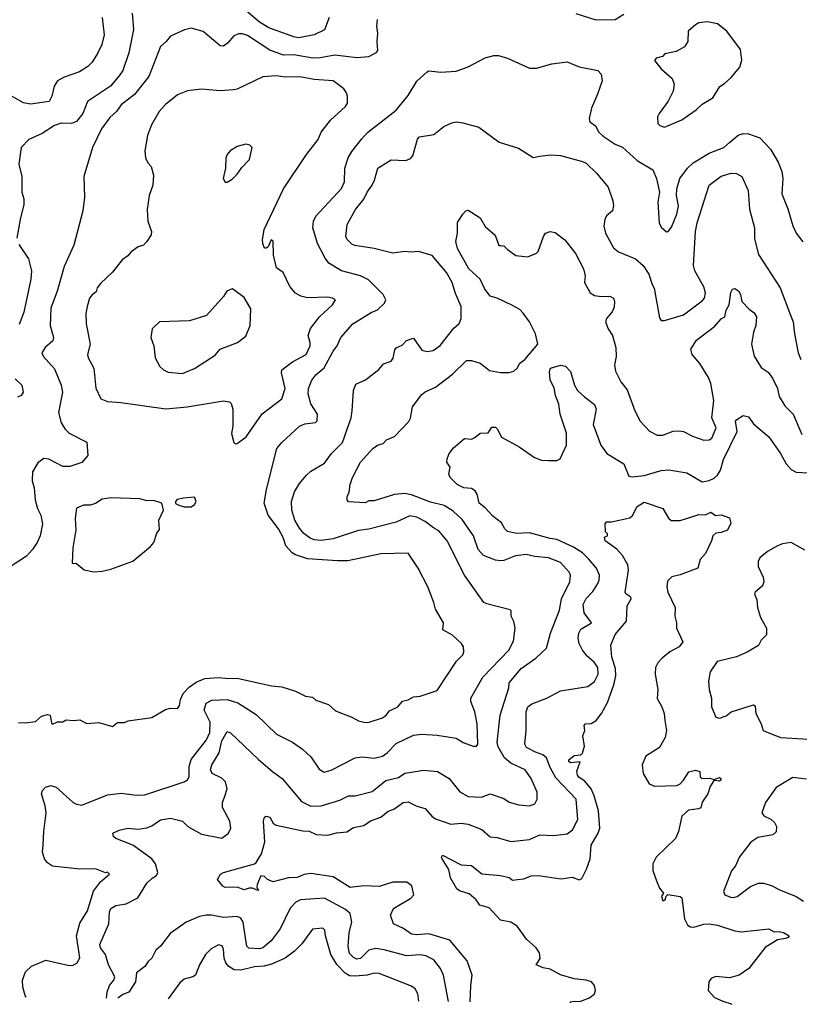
# Model space of a CAD drawing. Extents: x 1678759 to 1859541, y 384609 to 522867.
# Tile 31 of 256: x 1757962 to 1762523, y 385044 to 390803. Entities that reach past the tile are written whole.
import ezdxf

# ---------------------------------------------------------------- set-up
doc = ezdxf.new("R2010")
doc.units = 0

msp = doc.modelspace()

# ---------------------------------------------------------------- linework, layer by layer
at = {"layer": '0CON20XD'}
for points in [[(1758620.8, 390840.8), (1758628.7, 390745), (1758601.2, 390608.8), (1758564.6, 390505.4), (1758544.7, 390475.3), (1758493.1, 390415), (1758359.4, 390325), (1758330.9, 390255), (1758295, 390207.8), (1758265, 390195.5), (1758205, 390197.1), (1758165, 390184.4), (1758093, 390137), (1758015, 390102), (1757971.2, 390055), (1757957.3, 389957.3), (1757974.2, 389885), (1757974.4, 389795), (1757985.5, 389755.5), (1757987.4, 389722.6), (1757964.4, 389635), (1757946.2, 389525)], [(1759772, 390815), (1759746.2, 390743.8), (1759685, 390714.5), (1759595, 390697.3), (1759565, 390702.8), (1759419.4, 390755), (1759365, 390787.8), (1759285, 390856.1)], [(1761497.1, 390832.9), (1761445, 390801.8), (1761335, 390800.8), (1761217.6, 390837.6)], [(1758444.5, 390815), (1758455.4, 390715), (1758442.3, 390657.7), (1758416.7, 390605), (1758386.3, 390553.7), (1758361.4, 390528.6), (1758311.2, 390498.8), (1758223.1, 390466.9), (1758182.9, 390445), (1758164.3, 390415), (1758150.6, 390355), (1758135, 390324.3), (1758025, 390308.2), (1757985, 390316.2), (1757895, 390367.3)], [(1760053.1, 390805), (1760049.2, 390765), (1760055.6, 390725), (1760050.6, 390675), (1760055, 390622.5), (1760043, 390607), (1760002.5, 390585), (1759935, 390580.5), (1759805, 390595.8), (1759720.6, 390579.4), (1759677.8, 390577.8), (1759565, 390596.8), (1759505, 390595.9), (1759424.8, 390624.8), (1759295, 390710), (1759265, 390720), (1759245, 390720.4), (1759215, 390708.5), (1759178.1, 390665), (1759155, 390648.5), (1759135, 390650.5), (1759035, 390734.3), (1758965, 390754), (1758925.7, 390744.3), (1758844.4, 390705.6), (1758820, 390675), (1758785, 390646.2), (1758718.5, 390471.5), (1758634.3, 390365.7), (1758555.2, 390304.8), (1758528.9, 390265), (1758489.5, 390230.5), (1758440, 390165), (1758388.6, 390055), (1758336.7, 389885), (1758341.2, 389765), (1758331.2, 389685), (1758278.6, 389485), (1758221.5, 389358.5), (1758181.8, 389215), (1758144.6, 389115), (1758140, 389015), (1758159.5, 388945), (1758156.2, 388925), (1758111.4, 388885), (1758092.5, 388855), (1758100, 388835), (1758165, 388760), (1758205.6, 388665), (1758211.9, 388625), (1758188.6, 388505), (1758204.3, 388445), (1758227.5, 388407.5), (1758251.2, 388385), (1758355, 388332.5), (1758360, 388255), (1758325, 388213.3), (1758255, 388189.2), (1758215, 388189.2), (1758133.6, 388233.6), (1758103.8, 388236.2), (1758068.3, 388211.7), (1758038.1, 388158.1), (1758034.5, 388105), (1758046.4, 388065), (1758053.6, 387995), (1758066.7, 387945), (1758085.5, 387905), (1758095.4, 387855), (1758081.5, 387785), (1758064.7, 387745.3), (1758037.9, 387705), (1758001.9, 387665), (1757912.3, 387607.7)], [(1761735, 390174.3), (1761835, 390217.5), (1761920, 390275), (1761955, 390308), (1762017.5, 390345), (1762057.3, 390412.7), (1762085, 390428.8), (1762123.8, 390465), (1762174, 390525), (1762186.1, 390566.1), (1762179.5, 390629.5), (1762098.8, 390735), (1762045, 390778.6), (1761985, 390790.8), (1761935.9, 390784.1), (1761915, 390773.8), (1761872.5, 390735), (1761870.8, 390675), (1761851.2, 390645), (1761803.2, 390616.8), (1761736.2, 390603.8), (1761723.3, 390586.7), (1761685, 390578), (1761676.2, 390565), (1761713.8, 390515), (1761778.8, 390458.8), (1761790, 390425), (1761784, 390385), (1761755, 390326.7), (1761702.5, 390255), (1761692.5, 390235), (1761696.1, 390196.1), (1761707.5, 390185), (1761735, 390174.3)], [(1758090.5, 386729.5), (1758125, 386740), (1758140, 386735), (1758148.3, 386688.3), (1758155, 386683.3), (1758183.6, 386696.4), (1758215, 386696.7), (1758235, 386707.5), (1758275, 386703.3), (1758315, 386707.5), (1758355, 386687.5), (1758425, 386692.5), (1758505, 386670), (1758535, 386692.5), (1758575, 386692.5), (1758597, 386703), (1758735, 386722.5), (1758815, 386768.8), (1758845, 386776.7), (1758885, 386773.8), (1758897.4, 386792.6), (1758902.9, 386827.1), (1758918.6, 386861.4), (1758955, 386900.6), (1758995, 386928.1), (1759045, 386949.4), (1759125, 386955.6), (1759185, 386950), (1759235, 386952.7), (1759435, 386907.8), (1759495, 386901.2), (1759575, 386876), (1759635, 386846), (1759675, 386841.2), (1759695, 386824), (1759768.3, 386798.3), (1759810.5, 386760.5), (1759905, 386723.8), (1759945, 386702), (1759982.9, 386692.9), (1760005.6, 386694.4), (1760085, 386720), (1760105.4, 386734.6), (1760125, 386760), (1760174, 386785), (1760202.5, 386817.5), (1760234.6, 386825.4), (1760265, 386843.1), (1760305, 386845.7), (1760405, 386878.8), (1760518.3, 387051.7), (1760555, 387087.5), (1760561.2, 387105), (1760558.8, 387135), (1760546.7, 387155), (1760495, 387204), (1760438, 387235), (1760442, 387275), (1760394.2, 387355), (1760385.8, 387395), (1760349.2, 387485), (1760292.5, 387595), (1760235, 387682), (1760075, 387679.1), (1759881.1, 387638.9), (1759821.5, 387638.5), (1759645, 387650), (1759575, 387673.1), (1759555.3, 387685.3), (1759520, 387725), (1759503.3, 387775), (1759476.7, 387825), (1759415.9, 387905), (1759391.8, 387975), (1759405.4, 388055), (1759465.7, 388295), (1759495, 388330.8), (1759599.2, 388425), (1759630.2, 388439.8), (1759693.2, 388446.8), (1759702.2, 388457.8), (1759704.4, 388495), (1759665, 388556.7), (1759650.4, 388615), (1759651.8, 388645), (1759670.5, 388695), (1759693.7, 388726.3), (1759742.7, 388767.3), (1759795.6, 388865), (1759818.6, 388895), (1759841.1, 388945), (1759910.8, 389025), (1760018.8, 389091.2), (1760055, 389106.9), (1760095.8, 389145), (1760104.3, 389165), (1760089.2, 389195), (1760002.1, 389282.1), (1759955, 389305.5), (1759845, 389334.7), (1759769.8, 389379.8), (1759748.2, 389408.2), (1759704.8, 389494.8), (1759677.1, 389585), (1759680, 389625), (1759695, 389654.3), (1759843.8, 389816.2), (1759861.4, 389855), (1759864.6, 389935), (1759883.1, 389995), (1759905, 390031.9), (1759964.2, 390105.8), (1759996, 390144), (1760165, 390274.4), (1760235, 390360), (1760286.3, 390443.7), (1760345, 390498), (1760355, 390503.8), (1760425.8, 390495.8), (1760515, 390501.9), (1760585, 390527.8), (1760685, 390579.2), (1760735, 390594.2), (1760763, 390593), (1760815, 390578.1), (1760945, 390520), (1760985, 390520), (1761075, 390544.2), (1761165, 390555.6), (1761235, 390527.5), (1761345, 390506), (1761363.8, 390485), (1761370, 390445), (1761341.9, 390368.1), (1761307.5, 390285), (1761292.9, 390225), (1761298, 390205), (1761331.4, 390181.4), (1761350.6, 390145), (1761375, 390121.1), (1761445, 390074.4), (1761487.6, 390057.6), (1761575, 389980), (1761665, 389924), (1761686.9, 389875), (1761704.4, 389795), (1761695.6, 389735), (1761703.1, 389615), (1761715, 389590), (1761745, 389562.5), (1761755, 389564), (1761775, 389590), (1761807.3, 389665), (1761815.4, 389715), (1761804.5, 389775), (1761805.5, 389814.5), (1761824.5, 389875), (1761869.1, 389935), (1761901.5, 389965), (1761995, 390022.2), (1762081.9, 390055), (1762115, 390085.6), (1762165, 390126.9), (1762195, 390136.7), (1762225, 390135.6), (1762291.5, 390111.5), (1762355, 390045.8), (1762398.8, 389968.8), (1762420.5, 389915), (1762425.5, 389875), (1762421.1, 389785), (1762456.4, 389696.4), (1762485, 389596.7), (1762505, 389553.8), (1762544.3, 389504.3)], [(1759223, 388323), (1759235, 388323.3), (1759286.4, 388363.6), (1759381.3, 388498.7), (1759495.3, 388584.7), (1759515.3, 388645), (1759493.3, 388736.7), (1759495.5, 388754.5), (1759558.9, 388801.1), (1759638.8, 388845), (1759660.7, 388895), (1759662, 388915), (1759650.3, 388955), (1759662.7, 388997.3), (1759716.7, 389065), (1759792.9, 389135), (1759808.8, 389165), (1759792.5, 389175), (1759765, 389180), (1759645, 389176.2), (1759606.1, 389186.1), (1759575, 389203.3), (1759541.7, 389241.7), (1759503.6, 389323.6), (1759465, 389352.5), (1759446.5, 389425), (1759445, 389507.5), (1759433.3, 389515), (1759416.7, 389475), (1759405, 389466.7), (1759395, 389467.5), (1759384.1, 389494.1), (1759382, 389515), (1759392, 389575), (1759505, 389813.3), (1759640, 390015), (1759707.5, 390102.5), (1759726, 390145), (1759781.2, 390215), (1759868.1, 390295), (1759878.9, 390315), (1759879.2, 390355), (1759874.2, 390374.2), (1759857.7, 390397.7), (1759796.7, 390445), (1759684, 390454), (1759601.5, 390468.5), (1759515, 390466.2), (1759465, 390473.6), (1759385, 390469.4), (1759235, 390397.5), (1759212, 390392), (1759135, 390386), (1759025.8, 390395.8), (1758943.2, 390386.8), (1758885, 390363.8), (1758815, 390306), (1758777.5, 390265), (1758732.4, 390187.6), (1758710, 390125), (1758694, 390035), (1758698, 389995), (1758711.2, 389965), (1758731.2, 389945), (1758745.9, 389894.1), (1758740.8, 389835), (1758719.2, 389775), (1758707.7, 389692.3), (1758712.5, 389625), (1758733.8, 389565), (1758731.2, 389545), (1758706.7, 389505), (1758686.7, 389485), (1758655, 389473.8), (1758614.4, 389445.6), (1758595, 389421.2), (1758562.4, 389397.6), (1758505, 389326), (1758435, 389259.2), (1758415.8, 389235), (1758409.3, 389210.7), (1758385.5, 389194.5), (1758370.8, 389175), (1758356, 389126), (1758349.4, 389085), (1758350.8, 389025), (1758374.2, 388905), (1758358.6, 388845), (1758363.1, 388825), (1758396.5, 388765), (1758407.6, 388647.6), (1758436.3, 388586.3), (1758475, 388569.5), (1758554.5, 388564.5), (1758817, 388527), (1758942, 388538), (1759155, 388572.9), (1759188.8, 388568.8), (1759199.1, 388559.1), (1759208.1, 388525), (1759210, 388425), (1759202, 388382), (1759215, 388330), (1759223, 388323)], [(1758000, 385085.3), (1757995, 385096.7), (1757981.1, 385145), (1757978.9, 385185), (1757995.5, 385234.5), (1758031.7, 385268.3), (1758115, 385302.5), (1758251.7, 385271.7), (1758275, 385274.2), (1758296, 385285), (1758314.2, 385315.8), (1758294.7, 385444.7), (1758315, 385518.6), (1758358.4, 385591.6), (1758393.5, 385706.5), (1758435, 385760), (1758487.5, 385805), (1758476.4, 385816.4), (1758465, 385812.5), (1758405, 385837.3), (1758315, 385834.6), (1758155, 385851.9), (1758125, 385871.4), (1758107.8, 385895), (1758095.6, 385935), (1758099.6, 385975), (1758102.8, 386055), (1758117.8, 386165), (1758111.9, 386205), (1758090, 386275), (1758096, 386295), (1758113.8, 386315), (1758145, 386324.5), (1758174.7, 386314.7), (1758275, 386224.4), (1758295, 386214.4), (1758325, 386210), (1758475, 386269.5), (1758555, 386278.9), (1758645, 386268.5), (1758695, 386270), (1758925.3, 386344.7), (1758943.1, 386356.9), (1758952.7, 386375), (1758952.7, 386435), (1758964.8, 386475.2), (1759055, 386590.5), (1759074.4, 386635), (1759076, 386695), (1759040.9, 386765), (1759053.5, 386805), (1759086.4, 386823.6), (1759175, 386826.2), (1759237.7, 386807.7), (1759345, 386738.9), (1759465, 386623.6), (1759557.8, 386577.8), (1759616.2, 386536.2), (1759665, 386492), (1759715, 386419.2), (1759743, 386403), (1759785, 386414.5), (1759924.6, 386485.4), (1759965, 386491.1), (1760035, 386484.6), (1760084.1, 386495.9), (1760111.5, 386515), (1760165, 386570), (1760265, 386618.9), (1760315, 386624.5), (1760405, 386617.9), (1760515, 386600.5), (1760556.7, 386575), (1760615, 386554.3), (1760635, 386554.2), (1760642.5, 386565), (1760638.5, 386685), (1760624.7, 386754.7), (1760600.5, 386815), (1760601.5, 386835), (1760672.4, 386957.6), (1760824.5, 387115), (1760851.1, 387168.9), (1760860, 387245), (1760853.6, 387283.6), (1760838, 387315), (1760836.7, 387345), (1760830.5, 387350.5), (1760695, 387385.8), (1760678, 387395), (1760564.6, 387554.6), (1760463.3, 387755), (1760415, 387813.3), (1760382, 387832), (1760335, 387868.5), (1760285, 387893.2), (1760245, 387900.4), (1760165, 387863.5), (1760005, 387824.1), (1759945, 387816.2), (1759795, 387767.3), (1759725, 387757.4), (1759685, 387760), (1759661, 387771), (1759625, 387797.7), (1759598.8, 387828.8), (1759571.2, 387875), (1759553.9, 387935), (1759552.7, 387985), (1759569.1, 388040.9), (1759598.8, 388091.2), (1759640.8, 388139.2), (1759665, 388161.9), (1759745, 388208.9), (1759786.7, 388265), (1759849.9, 388330.1), (1759901.8, 388475), (1759907.3, 388515), (1759915.6, 388634.4), (1759929.5, 388670.5), (1759985, 388696), (1760063.1, 388756.9), (1760090.2, 388789.8), (1760135, 388806.2), (1760146.6, 388823.4), (1760157.1, 388872.9), (1760165, 388883.8), (1760200.3, 388899.7), (1760225, 388927.5), (1760265, 388940), (1760315, 388870), (1760345, 388862.9), (1760381.7, 388868.3), (1760422.4, 388897.6), (1760501.9, 388998.1), (1760533.4, 389026.6), (1760545.5, 389054.5), (1760543.8, 389125), (1760511.5, 389201.5), (1760492.7, 389265), (1760459.2, 389325), (1760375, 389424.4), (1760295, 389446.7), (1760253.1, 389443.1), (1760215, 389448), (1760145, 389437.5), (1760089.5, 389450.5), (1760035, 389465.6), (1759922.6, 389482.6), (1759905, 389490.8), (1759877, 389517), (1759869.2, 389535), (1759878.1, 389605), (1759927.2, 389692.8), (1759976, 389754), (1759995, 389794), (1760024.2, 389835), (1760038.6, 389865), (1760057.1, 389935), (1760135, 389982.5), (1760220.5, 389979.5), (1760248.8, 389991.2), (1760262.5, 390007.5), (1760288.8, 390105), (1760301.7, 390118.3), (1760385, 390132), (1760442.7, 390177.3), (1760489.5, 390200.5), (1760515, 390206.2), (1760555, 390200), (1760647.5, 390175), (1760767.3, 390087.3), (1760880.7, 390050.7), (1760965, 389996), (1761005, 390004), (1761067, 390013), (1761125, 390009.5), (1761255, 389974.4), (1761275, 389962.9), (1761335.9, 389905.9), (1761405, 389824), (1761432.7, 389742.7), (1761435.6, 389715.6), (1761429.4, 389685), (1761395, 389656), (1761385.6, 389635), (1761380, 389595), (1761388.2, 389555), (1761435, 389468.6), (1761465, 389444.3), (1761565, 389404.4), (1761610, 389365), (1761642.9, 389315), (1761661.1, 389255), (1761673.6, 389233.6), (1761705, 389060), (1761715, 389043.3), (1761735, 389044), (1761845, 389076.7), (1761955, 389159.4), (1761967.5, 389175), (1761974.5, 389204.5), (1761965, 389240.8), (1761911.1, 389335), (1761903.6, 389365), (1761915.4, 389565), (1761925.3, 389614.7), (1761995.6, 389835), (1762065, 389887.5), (1762125, 389905.6), (1762155, 389904.2), (1762186.2, 389885), (1762224.5, 389804.5), (1762231.1, 389695), (1762260, 389585), (1762260.6, 389520.6), (1762285, 389430), (1762411.5, 389235), (1762470.8, 389075), (1762486.9, 389035), (1762494.2, 388965), (1762516.9, 388855), (1762532.5, 388815)], [(1759175, 389852.5), (1759205, 389870), (1759235, 389898.8), (1759260.9, 389939.1), (1759306.2, 389985), (1759322.5, 390055), (1759308.3, 390068.3), (1759285, 390074), (1759235, 390062), (1759193.3, 390035), (1759176.7, 390015), (1759168.8, 389995), (1759166.1, 389933.9), (1759152, 389875), (1759163.6, 389853.6), (1759175, 389852.5)], [(1758469.5, 385080.6), (1758474.3, 385115.7), (1758488, 385155), (1758513.8, 385185), (1758519.2, 385205), (1758482.5, 385275), (1758463.6, 385335), (1758434.6, 385375), (1758431.2, 385395), (1758484.5, 385515.5), (1758487.9, 385585), (1758495, 385604.2), (1758525, 385622.1), (1758585, 385631.4), (1758653, 385667), (1758705, 385752.9), (1758737, 385783), (1758762.5, 385797.5), (1758771.1, 385815), (1758757.5, 385865), (1758734.4, 385895), (1758625, 385975.6), (1758524, 386015), (1758511.2, 386025), (1758507.5, 386045), (1758545, 386062.5), (1758594.6, 386075.4), (1758655, 386069.1), (1758705, 386077.3), (1758735, 386087.5), (1758785, 386122.5), (1758845, 386132.4), (1758915.5, 386115.5), (1758946.2, 386085), (1759025, 386039.2), (1759145, 386015.8), (1759184.5, 386045.5), (1759197.8, 386075), (1759192.2, 386115), (1759148.2, 386195), (1759148.2, 386225), (1759162.6, 386262.6), (1759175.8, 386305), (1759167.1, 386345), (1759145, 386367.6), (1759088.9, 386395), (1759077.5, 386415), (1759086, 386445), (1759128.2, 386515), (1759144.8, 386585), (1759175, 386639.4), (1759195, 386632.2), (1759357.3, 386477.3), (1759440.8, 386405), (1759498.6, 386365), (1759611.2, 386231.2), (1759665, 386202.3), (1759725, 386205.5), (1759835, 386237.5), (1759885, 386264.4), (1759925, 386263.5), (1760025, 386289.6), (1760105, 386353.1), (1760178.4, 386371.6), (1760215, 386395.4), (1760255, 386401.5), (1760325, 386414.5), (1760405.4, 386405.4), (1760475.4, 386365.4), (1760537.5, 386287.5), (1760585, 386260.4), (1760663.7, 386256.3), (1760715, 386275.6), (1760795, 386248.1), (1760826.4, 386226.4), (1760881.5, 386211.5), (1760945, 386205.5), (1760975, 386217.1), (1760989.4, 386245), (1760989.1, 386285), (1760954, 386365), (1760918.5, 386415), (1760835.2, 386455.2), (1760798.8, 386485), (1760761, 386551), (1760755.3, 386575), (1760773.3, 386735), (1760823.1, 386895), (1760825.5, 386925), (1760895, 387008.2), (1760982, 387068), (1761043.4, 387126.6), (1761066.4, 387215), (1761119.7, 387350.3), (1761131.1, 387415), (1761180, 387515), (1761183.6, 387553.6), (1761178.9, 387568.9), (1761125, 387627.7), (1761054.7, 387654.7), (1760975, 387662.8), (1760925, 387674.7), (1760863.1, 387666.9), (1760795, 387640), (1760775, 387637.7), (1760745, 387642.9), (1760675, 387670), (1760644.7, 387705), (1760617.5, 387785), (1760549.9, 387879.9), (1760497.8, 387927.8), (1760445, 387961.2), (1760365, 387980.5), (1760254.4, 388024.4), (1760215, 388032.6), (1760154.7, 388025.3), (1760035, 387989.6), (1760005, 387989.4), (1759983.6, 387976.4), (1759885, 387983.3), (1759877.5, 387995), (1759877, 388013), (1759890.5, 388039.5), (1759895.6, 388085), (1759909.6, 388125), (1759955, 388215.8), (1760028.8, 388295), (1760055, 388314), (1760087.5, 388325), (1760107.5, 388345), (1760154.3, 388365.7), (1760237.8, 388452.2), (1760247.9, 388472.1), (1760260.5, 388539.5), (1760315, 388610), (1760335, 388625.8), (1760395.4, 388654.6), (1760495, 388730), (1760575, 388809.2), (1760605, 388810.6), (1760655, 388794.4), (1760682, 388775), (1760710.8, 388750.8), (1760775, 388738.8), (1760825, 388740), (1760852.3, 388747.7), (1760871.9, 388765), (1760887.1, 388795), (1760917.8, 388815), (1760992.9, 388905), (1760979.4, 388965), (1760945, 389035.7), (1760907.1, 389087.1), (1760887.1, 389107.1), (1760845, 389131.5), (1760755, 389174.3), (1760714, 389185), (1760680.3, 389230.3), (1760655.5, 389285), (1760590, 389345), (1760523.5, 389465), (1760513.1, 389505), (1760524.1, 389554.1), (1760523.6, 389616.4), (1760554.2, 389665.8), (1760572.5, 389685), (1760585, 389688.8), (1760655, 389643.8), (1760685, 389594), (1760743, 389543), (1760765, 389482.5), (1760777, 389483), (1760795, 389480), (1760815, 389458.8), (1760865, 389424), (1760935, 389416.7), (1760985, 389437.5), (1760995, 389447.5), (1761026.4, 389535), (1761038.9, 389555), (1761065, 389564.2), (1761095, 389558.9), (1761151.4, 389515), (1761214.3, 389435), (1761260.6, 389345), (1761269.4, 389305), (1761267.1, 389265), (1761298.9, 389205), (1761325, 389190.4), (1761365, 389183.5), (1761415, 389185.5), (1761435.2, 389175.2), (1761442.5, 389155), (1761439.3, 389120.7), (1761427.1, 389095), (1761394, 389055), (1761388.8, 389035), (1761403.8, 388995), (1761430, 388955), (1761450, 388885), (1761452.3, 388832.3), (1761441.4, 388785), (1761447, 388747), (1761478, 388685), (1761515, 388638.8), (1761560, 388515), (1761592, 388455), (1761645.5, 388395.5), (1761692.2, 388372.2), (1761725, 388373.6), (1761784.2, 388395.8), (1761818.6, 388398.6), (1761846.2, 388395), (1761898.1, 388368.1), (1761965, 388344.4), (1761995, 388345.5), (1762011.9, 388355), (1762036.2, 388415), (1762011.6, 388475), (1762022.4, 388575), (1762004.8, 388675), (1761991, 388711), (1761941.7, 388791.7), (1761895.4, 388845), (1761887.5, 388875), (1761921.9, 388928.1), (1762028.9, 389011.1), (1762065, 389052.9), (1762086.7, 389065), (1762094.4, 389105), (1762112, 389135), (1762122.4, 389207.6), (1762132.2, 389227.8), (1762145, 389230.5), (1762167.4, 389217.4), (1762179.5, 389195), (1762187.1, 389155), (1762229.1, 389109.1), (1762259.2, 389089.2), (1762272.2, 389065), (1762269.4, 389015), (1762254.3, 388975), (1762243.5, 388905), (1762257.8, 388835), (1762299.7, 388769.7), (1762340.5, 388740.5), (1762366.7, 388706.7), (1762395.8, 388645), (1762405, 388600), (1762438.6, 388545), (1762487.5, 388495), (1762537.2, 388377.2)], [(1757957.9, 389487.9), (1758014.5, 389405), (1758030.9, 389335), (1758028.2, 389285), (1757987.4, 389092.6), (1757959.1, 389020.9)], [(1758915, 388734.2), (1758985, 388762), (1759105, 388840), (1759135, 388876.2), (1759235.7, 388914.3), (1759285, 388952.5), (1759311.1, 389015), (1759315, 389111.2), (1759275, 389177.5), (1759215, 389223.8), (1759205, 389228.8), (1759174.1, 389215.9), (1759155, 389183.3), (1759055, 389072), (1758955, 389042), (1758780, 389035), (1758736.2, 388995), (1758728.8, 388945), (1758746.2, 388895), (1758754.2, 388825), (1758781.2, 388775), (1758804.2, 388754.2), (1758831.7, 388741.7), (1758915, 388734.2)], [(1760598.2, 385059.5), (1760600.9, 385155), (1760610, 385215), (1760578.9, 385298.9), (1760479.4, 385419.4), (1760355, 385457.1), (1760285, 385450.5), (1760255, 385454.5), (1760207.2, 385487.2), (1760149.2, 385515), (1760132, 385565), (1760148.1, 385605), (1760250, 385665), (1760267.5, 385685), (1760257, 385737), (1760227.8, 385757.8), (1760145, 385759.1), (1760065, 385733.8), (1759975, 385736.9), (1759895, 385726.9), (1759795, 385790), (1759665, 385809.6), (1759626.9, 385803.1), (1759585, 385786.5), (1759535, 385783.3), (1759445, 385761.4), (1759411.2, 385775), (1759395, 385791.2), (1759372.5, 385795), (1759351.2, 385745), (1759350, 385725), (1759360, 385715), (1759355, 385710), (1759323.6, 385723.6), (1759305, 385723.8), (1759275, 385712.9), (1759235, 385730), (1759165, 385727.5), (1759150, 385735), (1759120, 385775), (1759136, 385805), (1759153.8, 385815), (1759335, 385866.2), (1759345, 385873.8), (1759377.5, 385925), (1759396.5, 385995), (1759387.5, 386115), (1759395, 386138.8), (1759405, 386143.8), (1759425, 386138.8), (1759445, 386103.3), (1759461.7, 386091.7), (1759618.8, 386058.8), (1759655, 386057.3), (1759697.5, 386037.5), (1759765, 386033.6), (1759815, 386046.8), (1759875, 386053.8), (1759915, 386078.2), (1759975, 386090.4), (1760015, 386117.1), (1760075, 386139.5), (1760117, 386173), (1760150, 386185), (1760205, 386224.7), (1760235, 386228.1), (1760285, 386203.9), (1760335, 386190), (1760373.3, 386145), (1760395, 386130), (1760485, 386097.3), (1760545, 386103.9), (1760585, 386098.2), (1760665, 386067.3), (1760715, 386023.5), (1760755, 386020), (1760835, 385996.9), (1760945, 386008.5), (1761005, 386036.5), (1761085, 386031.5), (1761165, 386041.4), (1761195.7, 386065), (1761226.9, 386125), (1761217.8, 386245), (1761099.4, 386369.4), (1761065, 386428.6), (1761043.9, 386485), (1761022.5, 386502.5), (1760978.9, 386518.9), (1760926.2, 386546.2), (1760916.7, 386565), (1760924.4, 386645), (1760924.7, 386755), (1760935.3, 386784.7), (1760958.3, 386801.7), (1761045, 386834.4), (1761125, 386878.6), (1761285, 386903.8), (1761325, 386931.8), (1761347.1, 386975), (1761344.7, 387015), (1761323.6, 387045), (1761281.2, 387081.2), (1761254.7, 387115), (1761235.4, 387155), (1761229.6, 387185), (1761233.8, 387215), (1761245, 387237.5), (1761306.2, 387275), (1761263.4, 387333.4), (1761258.2, 387381.8), (1761275, 387418.6), (1761315, 387459.1), (1761343.9, 387505), (1761351.8, 387525), (1761353.1, 387555), (1761337.3, 387595), (1761290.1, 387650.1), (1761253.9, 387683.9), (1761202, 387718), (1761105, 387763.5), (1761065, 387768.7), (1760945, 387800.9), (1760868.5, 387798.5), (1760815, 387809.4), (1760799.4, 387825), (1760780.7, 387860.7), (1760729.8, 387899.8), (1760685, 387948.2), (1760650, 387975), (1760638.1, 388028.1), (1760627, 388047), (1760605, 388060.5), (1760561.2, 388065), (1760522, 388085), (1760481.2, 388125), (1760473.3, 388145), (1760480, 388185), (1760461.2, 388215), (1760462, 388235), (1760474, 388265), (1760500.5, 388299.5), (1760565, 388353.8), (1760605, 388350), (1760625, 388358.8), (1760655, 388384.2), (1760702.7, 388387.3), (1760725, 388420), (1760745, 388420), (1760755, 388410), (1760781.2, 388361.2), (1760883.8, 388305), (1760973.1, 388243.1), (1761015, 388226.5), (1761055, 388224.5), (1761105, 388224.5), (1761124.6, 388235.4), (1761160.9, 388315), (1761161.8, 388385), (1761124.7, 388495), (1761115.5, 388554.5), (1761096.2, 388605), (1761088.9, 388648.9), (1761066.2, 388695), (1761060.8, 388745), (1761067.5, 388765), (1761125, 388783.3), (1761155, 388777.5), (1761184, 388745), (1761207.5, 388665), (1761225.8, 388635), (1761266.3, 388596.3), (1761325, 388553.1), (1761335.3, 388525), (1761317.5, 388435), (1761361.1, 388315), (1761397.5, 388265), (1761495.4, 388205.4), (1761525, 388134), (1761545, 388129.4), (1761615, 388137.9), (1761715, 388166.4), (1761759.3, 388169.3), (1761865, 388152.9), (1761955, 388100), (1761995, 388107.1), (1762025, 388120.6), (1762045, 388140), (1762061.7, 388168.3), (1762079, 388231), (1762160, 388395), (1762150, 388455), (1762156.4, 388465), (1762195, 388487.2), (1762225, 388480), (1762255, 388438.6), (1762344, 388364), (1762413.1, 388265), (1762445.8, 388205.8), (1762475, 388172.2), (1762505, 388157.3), (1762575, 388153.2)], [(1757935, 388702.9), (1757975.6, 388665), (1757982.5, 388625), (1757970, 388605), (1757950, 388595)], [(1758395, 387573.8), (1758445, 387576.7), (1758495, 387588.8), (1758625, 387636), (1758727.7, 387722.3), (1758746.2, 387745), (1758765, 387800), (1758779.3, 387820.7), (1758776.7, 387875), (1758802.5, 387935), (1758793.3, 387975), (1758745, 387990), (1758705, 387989.5), (1758665, 388000), (1758495, 388006.2), (1758445, 387998.5), (1758405, 387973.1), (1758375, 387963.9), (1758335, 387964.3), (1758294.4, 387945.6), (1758285.8, 387885), (1758290.5, 387819.5), (1758274, 387715), (1758270, 387625), (1758295, 387622.5), (1758340, 387585), (1758395, 387573.8)], [(1758925, 387953.3), (1758965, 387953.8), (1758985, 387966.7), (1758993.8, 387985), (1758985, 388010), (1758920, 388005), (1758884.1, 387995.9), (1758873.3, 387985), (1758873.8, 387973.8), (1758893.6, 387963.6), (1758925, 387953.3)], [(1761184.3, 385053.7), (1761185, 385058), (1761205, 385063.1), (1761239.3, 385060.7), (1761295, 385082.5), (1761324.3, 385105), (1761331.1, 385125), (1761324.3, 385155), (1761306.2, 385176.2), (1761275, 385185.5), (1761205, 385193.8), (1761125, 385216.7), (1761065, 385249.2), (1761025, 385257.5), (1760984.4, 385274.4), (1761007.5, 385312.5), (1761003.5, 385345), (1760983.1, 385375), (1760927.5, 385425), (1760871.7, 385501.7), (1760835, 385525.4), (1760775, 385537.3), (1760708.4, 385608.4), (1760653.8, 385623.8), (1760632, 385655), (1760590.6, 385690.6), (1760535, 385708.1), (1760520, 385720), (1760481.8, 385785), (1760473.4, 385833.4), (1760434, 385895), (1760430, 385905), (1760435, 385917.5), (1760545, 385860), (1760605, 385856.9), (1760665, 385808.1), (1760775, 385797.3), (1760825.6, 385785.6), (1760845, 385771.2), (1760873.7, 385773.7), (1760911.2, 385778.8), (1760955, 385796.7), (1760995, 385798.6), (1761128.8, 385778.8), (1761195, 385788.6), (1761235, 385772), (1761250, 385780), (1761278.5, 385835), (1761299.1, 385895), (1761306, 385975), (1761345.6, 386044.4), (1761356.4, 386075), (1761347.7, 386175), (1761323.1, 386263.1), (1761304.5, 386304.5), (1761268.5, 386348.5), (1761235, 386371.5), (1761225.5, 386385), (1761222.2, 386407.8), (1761241.7, 386461.7), (1761185, 386456.7), (1761174.3, 386464.3), (1761173.8, 386475), (1761205, 386500), (1761245, 386503.8), (1761255, 386513.8), (1761266.4, 386555), (1761256.4, 386615), (1761268, 386645), (1761263.8, 386675), (1761272.5, 386685), (1761305, 386687.1), (1761335, 386703.3), (1761365.2, 386744.8), (1761399.9, 386810.1), (1761437.8, 386912.2), (1761449, 386965), (1761447.8, 387007.8), (1761426.5, 387075), (1761420.9, 387145), (1761445, 387208.1), (1761512.5, 387285), (1761515.8, 387375), (1761538.8, 387415), (1761536.7, 387425), (1761508, 387445), (1761504.3, 387455), (1761524.1, 387584.1), (1761520, 387615), (1761489.3, 387669.3), (1761455.7, 387705.7), (1761387.5, 387755), (1761383, 387777), (1761400, 387785), (1761400, 387795), (1761388.3, 387808.3), (1761387.5, 387855), (1761395, 387866.7), (1761425, 387865.8), (1761531.2, 387888.8), (1761547, 387903), (1761574.7, 387955.3), (1761615, 387980.8), (1761725, 387944.2), (1761756.8, 387886.8), (1761773.1, 387873.1), (1761825.4, 387874.6), (1761905, 387900), (1761935, 387908.9), (1761975, 387906.7), (1762005, 387923.3), (1762033, 387903), (1762065, 387906.2), (1762115, 387890), (1762121.7, 387858.3), (1762103, 387817), (1762066.4, 387803.6), (1762035, 387800), (1762016.7, 387785), (1762010, 387755), (1761975, 387680), (1761943.8, 387645), (1761930, 387595), (1761825, 387556), (1761777.5, 387545), (1761751.2, 387518.8), (1761747.5, 387485), (1761754.3, 387455), (1761796, 387365), (1761794.5, 387314.5), (1761804.2, 387275), (1761804.2, 387245), (1761841.2, 387165), (1761819.2, 387135), (1761766, 387105), (1761720.9, 387069.1), (1761695, 387040.8), (1761681.5, 387015), (1761680.5, 386975), (1761695.4, 386885), (1761692, 386832), (1761718.6, 386785), (1761731.9, 386745), (1761735.5, 386705), (1761746.5, 386645), (1761738.9, 386605), (1761705, 386546.9), (1761625.7, 386495), (1761604.5, 386445), (1761609.6, 386395), (1761645, 386334.2), (1761675, 386320), (1761806.2, 386323.8), (1761825, 386333.1), (1761845, 386354.3), (1761875.6, 386404.4), (1761915, 386414.3), (1761941.2, 386405), (1761942, 386375), (1761952.5, 386365), (1761997.9, 386367.9), (1762025, 386360), (1762055, 386371.2), (1762063.3, 386365), (1762063.3, 386355), (1762055, 386350), (1762026.2, 386353.8), (1762021.4, 386348.6), (1762002, 386318), (1761987.8, 386275), (1761954, 386226), (1761946.6, 386193.4), (1761933.3, 386186.7), (1761875, 386180.5), (1761836.1, 386143.9), (1761815.5, 386055), (1761797.8, 386015), (1761686, 385904), (1761665.5, 385865), (1761666.2, 385826.2), (1761687, 385767), (1761704.5, 385724.5), (1761727.5, 385695), (1761717.5, 385675), (1761725, 385650), (1761737.5, 385655), (1761743, 385677), (1761753.3, 385686.7), (1761825, 385674), (1761835, 385666.7), (1761850.5, 385545), (1761868.8, 385508.8), (1761885, 385496.9), (1761905, 385495.6), (1761965, 385512.7), (1761995, 385514.5), (1762045, 385507.5), (1762145, 385474.5), (1762185, 385467.9), (1762345, 385485.5), (1762375, 385467.5), (1762405, 385470.6), (1762430, 385465), (1762462.5, 385445), (1762456.7, 385435), (1762441.7, 385428.3), (1762395, 385420.9), (1762323.1, 385376.9), (1762226.6, 385253.4), (1762171.2, 385215), (1762115, 385199.4), (1762035, 385207.1), (1762008, 385195), (1761994.2, 385175), (1761990, 385125), (1762026.7, 385085), (1762076.4, 385063.6), (1762125, 385046.2), (1762127.5, 385044.4)], [(1762555, 387701.1), (1762475, 387744.5), (1762425, 387737.9), (1762395, 387726.2), (1762336.5, 387693.5), (1762292.5, 387655), (1762283.1, 387635), (1762281.5, 387605), (1762312.1, 387542.1), (1762316, 387515), (1762307.4, 387492.6), (1762263.8, 387455), (1762260, 387445), (1762275, 387410), (1762278.8, 387365), (1762295.9, 387305.9), (1762330.8, 387245), (1762330.8, 387205), (1762300, 387175), (1762285, 387143.8), (1762216.9, 387103.1), (1762155, 387076.4), (1762041.5, 387048.5), (1762001.3, 386988.7), (1761992.5, 386935), (1761995.8, 386885), (1762009.2, 386835), (1762010, 386785), (1762035, 386723.3), (1762055, 386718.8), (1762095, 386732), (1762125, 386755.8), (1762255, 386796.7), (1762265, 386790), (1762268, 386745), (1762299.2, 386685), (1762311.2, 386645), (1762368, 386622), (1762415.5, 386605.5), (1762575.4, 386594.6)], [(1757955, 386692.5), (1757995, 386690), (1758055, 386698.8), (1758090.5, 386729.5)], [(1762565, 386360.8), (1762485, 386371.5), (1762387, 386313), (1762324.2, 386225), (1762303.3, 386165), (1762315, 386146.7), (1762357, 386127), (1762377.9, 386107.9), (1762389.2, 386085), (1762386.9, 386053.1), (1762367.5, 386035), (1762280.6, 386019.4), (1762238.3, 385991.7), (1762173.4, 385906.6), (1762148.6, 385855), (1762125.5, 385824.5), (1762080, 385705), (1762086.7, 385685), (1762120.7, 385670.7), (1762135, 385668.1), (1762158.8, 385675), (1762237, 385733), (1762285, 385752), (1762315, 385752.5), (1762365, 385737.5), (1762403.3, 385715), (1762505, 385675.6), (1762547.8, 385647.8)], [(1760470.9, 385060.8), (1760441.1, 385215), (1760424.3, 385254.3), (1760383.9, 385303.9), (1760337.9, 385327.9), (1760305, 385333.4), (1760225, 385327.1), (1760095, 385363.8), (1760045, 385370.8), (1760005, 385361.8), (1759955, 385311.6), (1759935, 385308.9), (1759915, 385317.3), (1759891.5, 385341.5), (1759883, 385383), (1759890, 385465), (1759904.7, 385525), (1759896, 385575), (1759869, 385599), (1759745, 385665.4), (1759605, 385655.3), (1759577.4, 385642.6), (1759544.2, 385605.8), (1759485.4, 385485), (1759433.5, 385416.5), (1759385, 385375.3), (1759365, 385369.7), (1759302, 385372), (1759291.8, 385385), (1759284.1, 385434.1), (1759270.3, 385525), (1759255, 385547.9), (1759235, 385558), (1759155, 385552.7), (1759085, 385565.9), (1759054.7, 385565.3), (1759015, 385558.8), (1758936.2, 385525), (1758841.7, 385458.3), (1758785.4, 385384.6), (1758759.5, 385360.5), (1758735.7, 385315), (1758712.9, 385295), (1758695, 385265.8), (1758645, 385228.8), (1758639.2, 385175), (1758600, 385115), (1758565, 385100.8), (1758536.5, 385080)], [(1760297.7, 385062.5), (1760291.4, 385105), (1760275, 385134), (1760255, 385151.4), (1760064.6, 385224.6), (1760035, 385226.1), (1759995, 385214.2), (1759925, 385208.4), (1759891.6, 385211.6), (1759866.2, 385226.2), (1759817, 385277), (1759783.1, 385335), (1759751.2, 385445), (1759747.3, 385477.3), (1759735, 385490), (1759675.9, 385484.1), (1759612.6, 385397.4), (1759569.4, 385355), (1759515.7, 385315), (1759435, 385278.9), (1759391.8, 385268.2), (1759335, 385262.7), (1759255, 385244), (1759216.4, 385246.3), (1759185.3, 385265.3), (1759167.7, 385287.7), (1759157.9, 385315), (1759155, 385367.5), (1759146.4, 385386.4), (1759125, 385392.9), (1759082, 385368), (1759049.4, 385335), (1759014.4, 385275), (1758990, 385215), (1758975.6, 385204.4), (1758925, 385190.6), (1758899.1, 385170.9), (1758830.6, 385077.1)]]:
    msp.add_lwpolyline(points, dxfattribs=at)

doc.saveas('drawing.dxf')
